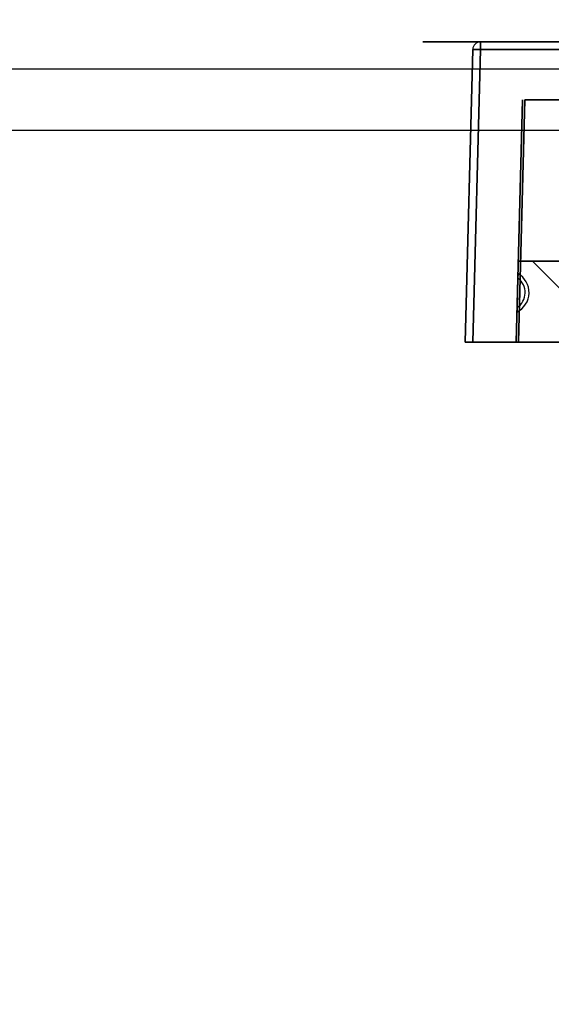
# Model space of a CAD drawing. Header units: millimetres. Extents: x 0 to 1524, y 0 to 1016.
# Tile 182 of 256: x 666.6 to 673.52, y 761.52 to 774.32. Entities that reach past the tile are written whole.
import ezdxf

# ---------------------------------------------------------------- set-up
doc = ezdxf.new("R2010")
doc.units = ezdxf.units.MM
doc.header["$LTSCALE"] = 83.82
doc.layers.get('0').update_dxf_attribs({"linetype": 'CONTINUOUS'})
doc.styles.get("Standard").update_dxf_attribs({"font": 'txt', "width": 0.8})
doc.dimstyles.new('DIMSTYLE_1', dxfattribs={"dimtxt": 15, "dimasz": 12, "dimexe": 0.18, "dimexo": 0.0625, "dimgap": 0.09, "dimtad": 1, "dimzin": 0, "dimdsep": 46, "dimtxsty": 'STANDARD', "dimblk": 'CLOSED', "dimblk1": 'CLOSED', "dimblk2": 'CLOSED', "dimcen": 0.09, "dimadec": 0, "dimazin": 0, "dimtp": 0.01, "dimtm": 0.01, "dimtfac": 1, "dimtofl": 0, "dimtmove": 0, "dimatfit": 3, "dimldrblk": 'CLOSED', "dimfxl": 1, "dimtolj": 1, "dimtzin": 0, "dimarcsym": 0})

# ---------------------------------------------------------------- blocks, each defined once
blk = doc.blocks.new('_CLOSED')
at = {"color": 0, "linetype": 'BYBLOCK'}
for p, q in [((0, 0), (-1, 0.2083)), ((-1, 0.2083), (-1, -0.2083)), ((-1, -0.2083), (0, 0)), ((-1, 0), (0, 0))]:
    blk.add_line(p, q, dxfattribs=at)
blk = doc.blocks.new('*D8')
at = {"color": 2, "linetype": 'CONTINUOUS'}
for p, q in [((743.487, 787.116), (417.669, 787.116)), ((418.669, 787.116), (418.669, 678.137)), ((418.669, 569.158), (418.669, 678.137)), ((571.056, 569.158), (417.669, 569.158))]:
    blk.add_line(p, q, dxfattribs=at)
at = {"color": 2, "linetype": 'CONTINUOUS', "xscale": 12, "yscale": 12, "zscale": 12}
for p, rotation in [((418.669, 787.116), 90), ((418.669, 569.158), 270)]:
    blk.add_blockref('_CLOSED', p, dxfattribs=dict(at, rotation=rotation))

msp = doc.modelspace()

# ---------------------------------------------------------------- linework, layer by layer
at = {"color": 4, "linetype": 'CONTINUOUS'}
for p, q in [((686.344, 774.028), (671.844, 774.028)), ((671.844, 774.028), (686.344, 774.028)), ((686.344, 774.028), (671.844, 774.028)), ((671.844, 774.028), (686.344, 774.028)), ((686.144, 774.028), (672.044, 774.028)), ((672.044, 774.028), (686.144, 774.028)), ((686.144, 774.028), (672.044, 774.028)), ((672.044, 774.028), (686.144, 774.028))]:
    msp.add_line(p, q, dxfattribs=at)
at = {"color": 6, "linetype": 'CONTINUOUS'}
for p, q in [((672.394, 770.128), (672.494, 773.93)), ((672.494, 773.93), (672.394, 770.128)), ((672.394, 770.128), (672.494, 773.93)), ((672.494, 773.93), (672.394, 770.128)), ((672.594, 773.93), (672.494, 770.128)), ((672.494, 770.128), (672.594, 773.93)), ((672.594, 773.93), (672.494, 770.128)), ((672.494, 770.128), (672.594, 773.93)), ((672.594, 774.028), (685.595, 774.028)), ((685.595, 774.028), (672.594, 774.028)), ((672.594, 774.028), (685.595, 774.028)), ((685.595, 774.028), (672.594, 774.028)), ((685.595, 773.93), (672.594, 773.93)), ((672.594, 773.93), (685.595, 773.93)), ((685.595, 773.93), (672.594, 773.93)), ((672.594, 773.93), (685.595, 773.93)), ((673.269, 771.178), (674.769, 769.678)), ((684.919, 771.178), (673.269, 771.178)), ((673.269, 771.178), (674.769, 769.678)), ((673.269, 771.178), (684.919, 771.178)), ((673.269, 771.178), (674.769, 769.678)), ((684.919, 771.178), (673.269, 771.178)), ((673.269, 771.178), (674.769, 769.678)), ((673.269, 771.178), (684.919, 771.178)), ((673.081, 770.959), (673.083, 771.018)), ((673.083, 771.018), (673.081, 770.959)), ((673.081, 770.959), (673.083, 771.018)), ((673.083, 771.018), (673.081, 770.959)), ((673.071, 770.576), (673.081, 770.959)), ((673.081, 770.959), (673.071, 770.576)), ((673.071, 770.576), (673.081, 770.959)), ((673.081, 770.959), (673.071, 770.576)), ((673.07, 770.518), (673.071, 770.576)), ((673.071, 770.576), (673.07, 770.518)), ((673.07, 770.518), (673.071, 770.576)), ((673.071, 770.576), (673.07, 770.518)), ((672.494, 770.128), (672.394, 770.128)), ((672.394, 770.128), (672.494, 770.128)), ((672.494, 770.128), (672.394, 770.128)), ((672.394, 770.128), (672.494, 770.128)), ((672.494, 770.128), (685.694, 770.128)), ((685.694, 770.128), (672.494, 770.128)), ((672.494, 770.128), (685.694, 770.128)), ((685.694, 770.128), (672.494, 770.128)), ((673.089, 770.128), (685.099, 770.128)), ((685.099, 770.128), (673.089, 770.128)), ((673.089, 770.128), (685.099, 770.128)), ((685.099, 770.128), (673.089, 770.128))]:
    msp.add_line(p, q, dxfattribs=at)
at = {"color": 7, "linetype": 'CONTINUOUS'}
for p, q in [((546.394, 773.678), (974.394, 773.678)), ((546.394, 773.678), (974.394, 773.678)), ((673.059, 770.128), (673.142, 773.278)), ((673.142, 773.278), (673.059, 770.128)), ((673.059, 770.128), (673.142, 773.278)), ((673.142, 773.278), (673.059, 770.128)), ((673.172, 773.278), (673.089, 770.128)), ((673.089, 770.128), (673.172, 773.278)), ((673.172, 773.278), (673.089, 770.128)), ((673.089, 770.128), (673.172, 773.278)), ((685.017, 773.278), (673.172, 773.278)), ((673.172, 773.278), (685.017, 773.278)), ((685.017, 773.278), (673.172, 773.278)), ((673.172, 773.278), (685.017, 773.278)), ((974.394, 772.878), (546.394, 772.878)), ((673.094, 771.178), (685.094, 771.178)), ((685.094, 771.178), (673.094, 771.178)), ((673.094, 771.178), (685.094, 771.178)), ((685.094, 771.178), (673.094, 771.178)), ((673.059, 770.128), (673.089, 770.128)), ((673.089, 770.128), (673.059, 770.128)), ((673.059, 770.128), (673.089, 770.128)), ((673.089, 770.128), (673.059, 770.128))]:
    msp.add_line(p, q, dxfattribs=at)
at = {"color": 6, "linetype": 'CONTINUOUS'}
for points in [[(672.594, 773.93), (672.572, 773.931), (672.551, 773.931), (672.532, 773.931), (672.516, 773.931), (672.504, 773.931), (672.497, 773.931), (672.494, 773.93)], [(672.494, 773.93), (672.496, 773.931), (672.504, 773.931), (672.516, 773.931), (672.532, 773.931), (672.55, 773.931), (672.572, 773.931), (672.594, 773.93)], [(672.594, 773.93), (672.572, 773.931), (672.551, 773.931), (672.532, 773.931), (672.516, 773.931), (672.504, 773.931), (672.497, 773.931), (672.494, 773.93)], [(672.494, 773.93), (672.496, 773.931), (672.504, 773.931), (672.516, 773.931), (672.532, 773.931), (672.55, 773.931), (672.572, 773.931), (672.594, 773.93)], [(672.594, 774.028), (672.594, 774.025), (672.594, 774.018), (672.594, 774.007), (672.594, 773.991), (672.594, 773.973), (672.594, 773.952), (672.594, 773.93)], [(672.594, 773.93), (672.594, 773.952), (672.594, 773.972), (672.594, 773.991), (672.594, 774.006), (672.594, 774.018), (672.594, 774.025), (672.594, 774.028)], [(672.594, 774.028), (672.594, 774.025), (672.594, 774.018), (672.594, 774.007), (672.594, 773.991), (672.594, 773.973), (672.594, 773.952), (672.594, 773.93)], [(672.594, 773.93), (672.594, 773.952), (672.594, 773.972), (672.594, 773.991), (672.594, 774.006), (672.594, 774.018), (672.594, 774.025), (672.594, 774.028)]]:
    msp.add_lwpolyline(points, dxfattribs=at)
at = {"color": 4, "linetype": 'CONTINUOUS'}
for points in [[(673.414, 774.028), (673.426, 774.028), (673.46, 774.028), (673.515, 774.028), (673.59, 774.028), (673.681, 774.028), (673.784, 774.028), (673.896, 774.028), (674.014, 774.028), (674.131, 774.028), (674.243, 774.028), (674.346, 774.028), (674.439, 774.028), (674.513, 774.028), (674.568, 774.028), (674.603, 774.028), (674.614, 774.028)], [(674.614, 774.028), (674.603, 774.028), (674.569, 774.028), (674.514, 774.028), (674.439, 774.028), (674.348, 774.028), (674.245, 774.028), (674.133, 774.028), (674.014, 774.028), (673.898, 774.028), (673.786, 774.028), (673.682, 774.028), (673.59, 774.028), (673.516, 774.028), (673.46, 774.028), (673.426, 774.028), (673.414, 774.028)], [(673.414, 774.028), (673.426, 774.028), (673.46, 774.028), (673.515, 774.028), (673.59, 774.028), (673.681, 774.028), (673.784, 774.028), (673.896, 774.028), (674.014, 774.028), (674.131, 774.028), (674.243, 774.028), (674.346, 774.028), (674.439, 774.028), (674.513, 774.028), (674.568, 774.028), (674.603, 774.028), (674.614, 774.028)], [(674.614, 774.028), (674.603, 774.028), (674.569, 774.028), (674.514, 774.028), (674.439, 774.028), (674.348, 774.028), (674.245, 774.028), (674.133, 774.028), (674.014, 774.028), (673.898, 774.028), (673.786, 774.028), (673.682, 774.028), (673.59, 774.028), (673.516, 774.028), (673.46, 774.028), (673.426, 774.028), (673.414, 774.028)], [(673.414, 774.028), (673.426, 774.028), (673.46, 774.028), (673.515, 774.028), (673.59, 774.028), (673.681, 774.028), (673.784, 774.028), (673.896, 774.028), (674.014, 774.028), (674.131, 774.028), (674.243, 774.028), (674.346, 774.028), (674.439, 774.028), (674.513, 774.028), (674.568, 774.028), (674.603, 774.028), (674.614, 774.028)], [(674.614, 774.028), (674.603, 774.028), (674.569, 774.028), (674.514, 774.028), (674.439, 774.028), (674.348, 774.028), (674.245, 774.028), (674.133, 774.028), (674.014, 774.028), (673.898, 774.028), (673.786, 774.028), (673.682, 774.028), (673.59, 774.028), (673.516, 774.028), (673.46, 774.028), (673.426, 774.028), (673.414, 774.028)], [(673.414, 774.028), (673.426, 774.028), (673.46, 774.028), (673.515, 774.028), (673.59, 774.028), (673.681, 774.028), (673.784, 774.028), (673.896, 774.028), (674.014, 774.028), (674.131, 774.028), (674.243, 774.028), (674.346, 774.028), (674.439, 774.028), (674.513, 774.028), (674.568, 774.028), (674.603, 774.028), (674.614, 774.028)], [(674.614, 774.028), (674.603, 774.028), (674.569, 774.028), (674.514, 774.028), (674.439, 774.028), (674.348, 774.028), (674.245, 774.028), (674.133, 774.028), (674.014, 774.028), (673.898, 774.028), (673.786, 774.028), (673.682, 774.028), (673.59, 774.028), (673.516, 774.028), (673.46, 774.028), (673.426, 774.028), (673.414, 774.028)], [(673.414, 774.028), (673.426, 774.028), (673.46, 774.028), (673.515, 774.028), (673.59, 774.028), (673.681, 774.028), (673.784, 774.028), (673.896, 774.028), (674.014, 774.028), (674.131, 774.028), (674.243, 774.028), (674.346, 774.028), (674.439, 774.028), (674.513, 774.028), (674.568, 774.028), (674.603, 774.028), (674.614, 774.028)], [(674.614, 774.028), (674.603, 774.028), (674.569, 774.028), (674.514, 774.028), (674.439, 774.028), (674.348, 774.028), (674.245, 774.028), (674.133, 774.028), (674.014, 774.028), (673.898, 774.028), (673.786, 774.028), (673.682, 774.028), (673.59, 774.028), (673.516, 774.028), (673.46, 774.028), (673.426, 774.028), (673.414, 774.028)], [(673.414, 774.028), (673.426, 774.028), (673.46, 774.028), (673.515, 774.028), (673.59, 774.028), (673.681, 774.028), (673.784, 774.028), (673.896, 774.028), (674.014, 774.028), (674.131, 774.028), (674.243, 774.028), (674.346, 774.028), (674.439, 774.028), (674.513, 774.028), (674.568, 774.028), (674.603, 774.028), (674.614, 774.028)], [(674.614, 774.028), (674.603, 774.028), (674.569, 774.028), (674.514, 774.028), (674.439, 774.028), (674.348, 774.028), (674.245, 774.028), (674.133, 774.028), (674.014, 774.028), (673.898, 774.028), (673.786, 774.028), (673.682, 774.028), (673.59, 774.028), (673.516, 774.028), (673.46, 774.028), (673.426, 774.028), (673.414, 774.028)]]:
    msp.add_lwpolyline(points, dxfattribs=at)
at = {"color": 6, "linetype": 'CONTINUOUS'}
for centre, radius, start, end in [((672.594, 773.928), 0.1, 90, 178.5), ((672.594, 773.928), 0.1, 90, 178.5), ((672.594, 773.928), 0.1, 90, 178.5), ((672.594, 773.928), 0.1, 90, 178.5), ((672.943, 770.771), 0.283, 296.5898, 60.4102), ((672.943, 770.771), 0.283, 296.5898, 60.4102), ((672.943, 770.771), 0.283, 296.5898, 60.4102), ((672.943, 770.771), 0.283, 296.5898, 60.4102), ((672.943, 770.771), 0.233, 303.3682, 53.6318), ((672.943, 770.771), 0.233, 303.3682, 53.6318), ((672.943, 770.771), 0.233, 303.3682, 53.6318), ((672.943, 770.771), 0.233, 303.3682, 53.6318)]:
    msp.add_arc(centre, radius, start, end, dxfattribs=at)

# ---------------------------------------------------------------- dimensions: what is measured, and where the dimension line sits
at = {"color": 2, "linetype": 'CONTINUOUS'}
dim = msp.add_linear_dim(base=(418.669, 787.116), p1=(571.056, 569.158), p2=(743.487, 787.116), angle=90, dimstyle='DIMSTYLE_1', dxfattribs=at)
dim.commit()
dim.dimension.update_dxf_attribs({"geometry": '*D8', "text_midpoint": (414.919, 642.137), "dimtype": 160})

doc.saveas('drawing.dxf')
